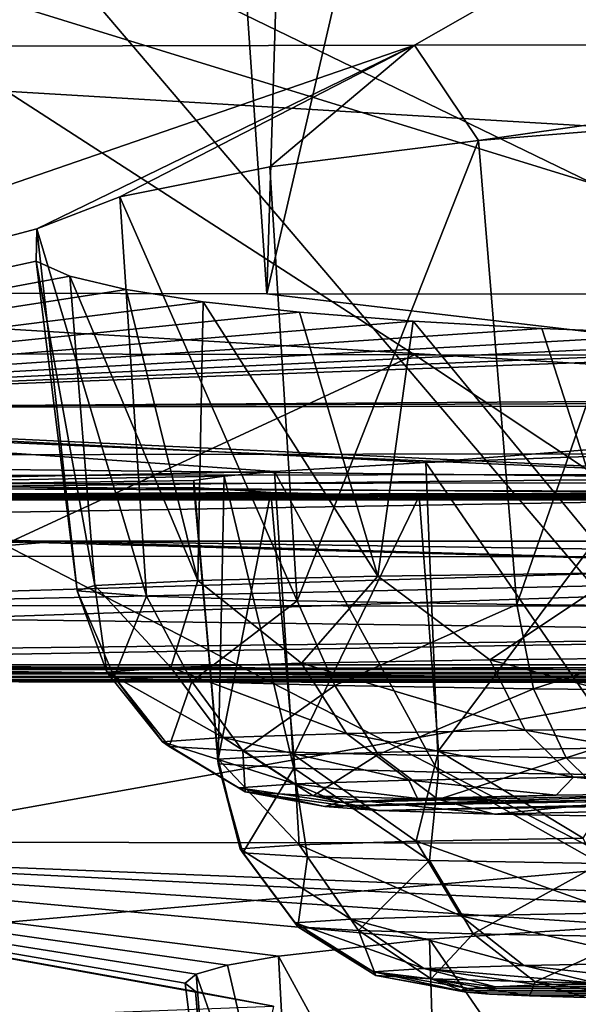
# Model space of a CAD drawing. Header units: millimetres. Extents: x -24 to 72, y 0 to 310.
# Tile 102 of 251: x -1.35 to -0.683, y 268.184 to 269.36. Entities that reach past the tile are written whole.
import ezdxf

# ---------------------------------------------------------------- set-up
doc = ezdxf.new("R2010")
doc.units = ezdxf.units.MM
doc.header["$LTSCALE"] = 65.185185
for name, color, linetype in [('106', 7, 'CONTINUOUS'), ('107', 7, 'CONTINUOUS'), ('109', 7, 'CONTINUOUS'), ('110', 7, 'CONTINUOUS'), ('111', 7, 'CONTINUOUS'), ('127', 7, 'CONTINUOUS'), ('129', 7, 'CONTINUOUS'), ('130', 7, 'CONTINUOUS'), ('151', 7, 'CONTINUOUS'), ('172', 7, 'CONTINUOUS'), ('173', 7, 'CONTINUOUS'), ('174', 7, 'CONTINUOUS'), ('175', 7, 'CONTINUOUS'), ('176', 7, 'CONTINUOUS'), ('245', 7, 'CONTINUOUS'), ('248', 7, 'CONTINUOUS'), ('249', 7, 'CONTINUOUS'), ('250', 7, 'CONTINUOUS'), ('251', 7, 'CONTINUOUS'), ('252', 7, 'CONTINUOUS'), ('253', 7, 'CONTINUOUS'), ('254', 7, 'CONTINUOUS'), ('258', 7, 'CONTINUOUS'), ('27', 7, 'CONTINUOUS'), ('31', 7, 'CONTINUOUS')]:
    doc.layers.add(name, color=color, linetype=linetype)

msp = doc.modelspace()

# ---------------------------------------------------------------- linework, layer by layer
at = {"layer": '106', "color": 7, "linetype": 'CONTINUOUS'}
for points in [[(-3.8877, 268.7426, 202.4097), (-3.0825, 268.5894, 193.6309), (-1.3029, 268.737, 202.086), (-3.8877, 268.7426, 202.4097)], [(-1.3029, 268.737, 202.086), (-3.0825, 268.5894, 193.6309), (1.3029, 268.737, 202.086), (-1.3029, 268.737, 202.086)], [(1.3029, 268.737, 202.086), (-3.0825, 268.5894, 193.6309), (3.4854, 268.6661, 198.0234), (1.3029, 268.737, 202.086)], [(3.4854, 268.6661, 198.0234), (-3.0825, 268.5894, 193.6309), (3.0825, 268.5894, 193.6309), (3.4854, 268.6661, 198.0234)], [(-3.0825, 268.5894, 193.6309), (-3.0094, 268.5838, 193.3106), (3.0825, 268.5894, 193.6309), (-3.0825, 268.5894, 193.6309)], [(3.0825, 268.5894, 193.6309), (-3.0094, 268.5838, 193.3106), (3.0092, 268.5838, 193.3099), (3.0825, 268.5894, 193.6309)], [(-3.0094, 268.5838, 193.3106), (-2.855, 268.5787, 193.0209), (3.0092, 268.5838, 193.3099), (-3.0094, 268.5838, 193.3106)], [(3.0092, 268.5838, 193.3099), (-2.855, 268.5787, 193.0209), (2.8547, 268.5787, 193.0204), (3.0092, 268.5838, 193.3099)], [(-2.855, 268.5787, 193.0209), (-2.629, 268.5746, 192.7808), (2.8547, 268.5787, 193.0204), (-2.855, 268.5787, 193.0209)], [(2.8547, 268.5787, 193.0204), (-2.629, 268.5746, 192.7808), (2.6285, 268.5746, 192.7804), (2.8547, 268.5787, 193.0204)], [(-2.629, 268.5746, 192.7808), (-2.3473, 268.5715, 192.6078), (2.6285, 268.5746, 192.7804), (-2.629, 268.5746, 192.7808)], [(2.6285, 268.5746, 192.7804), (-2.3473, 268.5715, 192.6078), (2.3467, 268.5715, 192.6075), (2.6285, 268.5746, 192.7804)], [(-2.3473, 268.5715, 192.6078), (-2.1911, 268.5705, 192.5504), (2.3467, 268.5715, 192.6075), (-2.3473, 268.5715, 192.6078)], [(2.3467, 268.5715, 192.6075), (-2.1911, 268.5705, 192.5504), (2.1904, 268.5705, 192.5502), (2.3467, 268.5715, 192.6075)], [(-2.1911, 268.5705, 192.5504), (-2.0276, 268.5699, 192.5138), (2.1904, 268.5705, 192.5502), (-2.1911, 268.5705, 192.5504)], [(2.1904, 268.5705, 192.5502), (-2.0276, 268.5699, 192.5138), (2.0276, 268.5699, 192.5138), (2.1904, 268.5705, 192.5502)], [(2.0276, 268.5699, 192.5138), (-2.0276, 268.5699, 192.5138), (0, 268.5672, 192.3577), (2.0276, 268.5699, 192.5138)]]:
    msp.add_3dface(points, dxfattribs=at)
at = {"layer": '107', "color": 7, "linetype": 'CONTINUOUS'}
for points in [[(-3.8877, 268.7426, 202.4097), (-1.3029, 268.737, 202.086), (-3.8611, 268.7241, 202.5509), (-3.8877, 268.7426, 202.4097)], [(-3.8611, 268.7241, 202.5509), (-1.3029, 268.737, 202.086), (-1.939, 268.7194, 202.2797), (-3.8611, 268.7241, 202.5509)], [(-1.939, 268.7194, 202.2797), (-1.3029, 268.737, 202.086), (0, 268.7178, 202.189), (-1.939, 268.7194, 202.2797)], [(-1.3029, 268.737, 202.086), (1.3029, 268.737, 202.086), (0, 268.7178, 202.189), (-1.3029, 268.737, 202.086)], [(-1.939, 268.7194, 202.2797), (0, 268.7178, 202.189), (-1.9279, 268.6605, 202.4115), (-1.939, 268.7194, 202.2797)], [(-1.9279, 268.6605, 202.4115), (0, 268.7178, 202.189), (0, 268.6589, 202.3213), (-1.9279, 268.6605, 202.4115)]]:
    msp.add_3dface(points, dxfattribs=at)
at = {"layer": '109', "color": 7, "linetype": 'CONTINUOUS'}
for points in [[(-0.0002, 268.8422, 242.7905), (-3.0506, 270.3207, 244.7066), (-2.8202, 268.8387, 242.5889), (-0.0002, 268.8422, 242.7905)], [(-3.0506, 270.3207, 244.7066), (-0.0002, 268.8422, 242.7905), (0.0002, 269.5633, 243.8688), (-3.0506, 270.3207, 244.7066)], [(-1.9279, 268.6605, 202.4115), (0, 268.6589, 202.3213), (-2.8198, 268.1538, 203.3527), (-1.9279, 268.6605, 202.4115)], [(-2.8198, 268.1538, 203.3527), (0, 268.6589, 202.3213), (-0.0002, 268.4017, 202.7345), (-2.8198, 268.1538, 203.3527)], [(-0.0002, 268.1503, 203.1512), (-2.8198, 268.1538, 203.3527), (-0.0002, 268.4017, 202.7345), (-0.0002, 268.1503, 203.1512)]]:
    msp.add_3dface(points, dxfattribs=at)
at = {"layer": '110', "color": 7, "linetype": 'CONTINUOUS'}
for points in [[(-0.0002, 268.8422, 242.7905), (-2.8202, 268.8387, 242.5889), (0, 268.8075, 242.7153), (-0.0002, 268.8422, 242.7905)], [(-2.8202, 268.8387, 242.5889), (-2.7848, 268.804, 242.5179), (0, 268.8075, 242.7153), (-2.8202, 268.8387, 242.5889)], [(-2.7848, 268.804, 242.5179), (0, 268.7947, 242.6333), (0, 268.8075, 242.7153), (-2.7848, 268.804, 242.5179)], [(-2.7974, 268.7912, 242.4334), (0, 268.7947, 242.6333), (-2.7848, 268.804, 242.5179), (-2.7974, 268.7912, 242.4334)]]:
    msp.add_3dface(points, dxfattribs=at)
at = {"layer": '111', "color": 7, "linetype": 'CONTINUOUS'}
for points in [[(0, 268.7947, 242.6333), (-2.7974, 268.7912, 242.4334), (0.0002, 268.793, 242.5259), (0, 268.7947, 242.6333)], [(0.0002, 268.793, 242.5259), (-2.7974, 268.7912, 242.4334), (0, 268.7916, 242.4186), (0.0002, 268.793, 242.5259)], [(0, 268.7916, 242.4186), (-2.7974, 268.7912, 242.4334), (-2.768, 268.7881, 242.2207), (0, 268.7916, 242.4186)]]:
    msp.add_3dface(points, dxfattribs=at)
at = {"layer": '127', "color": 7, "linetype": 'CONTINUOUS'}
for points in [[(0, 268.7916, 242.4186), (-2.768, 268.7881, 242.2207), (0, 268.8177, 242.4182), (0, 268.7916, 242.4186)], [(0, 268.8177, 242.4182), (-2.768, 268.7881, 242.2207), (-2.768, 268.8142, 242.2202), (0, 268.8177, 242.4182)]]:
    msp.add_3dface(points, dxfattribs=at)
at = {"layer": '129', "color": 7, "linetype": 'CONTINUOUS'}
for points in [[(-2.1041, 269.035, 192.0121), (-1.3698, 273.5916, 191.5987), (-1.0551, 269.0329, 191.8907), (-2.1041, 269.035, 192.0121)], [(-1.3698, 273.5916, 191.5987), (-0.914, 273.591, 191.5614), (-1.0551, 269.0329, 191.8907), (-1.3698, 273.5916, 191.5987)], [(-0.914, 273.591, 191.5614), (0, 273.5904, 191.5315), (-1.0551, 269.0329, 191.8907), (-0.914, 273.591, 191.5614)], [(-1.0551, 269.0329, 191.8907), (0, 273.5904, 191.5315), (0, 269.0322, 191.8502), (-1.0551, 269.0329, 191.8907)]]:
    msp.add_3dface(points, dxfattribs=at)
at = {"layer": '130', "color": 7, "linetype": 'CONTINUOUS'}
for points in [[(-2.0997, 268.8943, 192.0424), (-2.1041, 269.035, 192.0121), (0, 268.9084, 191.8748), (-2.0997, 268.8943, 192.0424)], [(-2.1041, 269.035, 192.0121), (-1.0551, 269.0329, 191.8907), (0, 268.9084, 191.8748), (-2.1041, 269.035, 192.0121)], [(-1.0551, 269.0329, 191.8907), (0, 269.0322, 191.8502), (0, 268.9084, 191.8748), (-1.0551, 269.0329, 191.8907)], [(-2.0997, 268.8943, 192.0424), (0, 268.9084, 191.8748), (0, 268.7948, 191.9296), (-2.0997, 268.8943, 192.0424)], [(-2.0994, 268.8875, 192.045), (-2.0997, 268.8943, 192.0424), (0, 268.7948, 191.9296), (-2.0994, 268.8875, 192.045)], [(-2.0885, 268.7596, 192.1176), (-2.0994, 268.8875, 192.045), (0, 268.7948, 191.9296), (-2.0885, 268.7596, 192.1176)], [(-2.0885, 268.7596, 192.1176), (0, 268.7948, 191.9296), (0, 268.6985, 192.0112), (-2.0885, 268.7596, 192.1176)], [(-2.0881, 268.7566, 192.12), (-2.0885, 268.7596, 192.1176), (0, 268.6985, 192.0112), (-2.0881, 268.7566, 192.12)], [(-2.0709, 268.6524, 192.2332), (-2.0881, 268.7566, 192.12), (0, 268.6985, 192.0112), (-2.0709, 268.6524, 192.2332)], [(-2.0709, 268.6524, 192.2332), (0, 268.6985, 192.0112), (0, 268.6256, 192.1142), (-2.0709, 268.6524, 192.2332)], [(-2.0505, 268.5902, 192.3656), (-2.0709, 268.6524, 192.2332), (0, 268.6256, 192.1142), (-2.0505, 268.5902, 192.3656)], [(-2.0505, 268.5902, 192.3656), (0, 268.6256, 192.1142), (0, 268.5809, 192.2323), (-2.0505, 268.5902, 192.3656)], [(-2.0495, 268.5883, 192.3722), (-2.0505, 268.5902, 192.3656), (0, 268.5809, 192.2323), (-2.0495, 268.5883, 192.3722)], [(-2.0276, 268.5699, 192.5138), (-2.0495, 268.5883, 192.3722), (0, 268.5672, 192.3577), (-2.0276, 268.5699, 192.5138)], [(0, 268.5672, 192.3577), (-2.0495, 268.5883, 192.3722), (0, 268.5809, 192.2323), (0, 268.5672, 192.3577)]]:
    msp.add_3dface(points, dxfattribs=at)
at = {"layer": '151', "color": 7, "linetype": 'CONTINUOUS'}
for points in [[(-1.7507, 269.3279, 233.4491), (-0.8784, 269.3298, 233.5578), (-2.1356, 268.8966, 237.8187), (-1.7507, 269.3279, 233.4491)], [(-2.1356, 268.8966, 237.8187), (-0.8784, 269.3298, 233.5578), (-1.3299, 269.1103, 235.3456), (-2.1356, 268.8966, 237.8187)], [(-1.3299, 269.1103, 235.3456), (-0.8784, 269.3298, 233.5578), (-1.2305, 269.1488, 234.9973), (-1.3299, 269.1103, 235.3456)], [(-1.2305, 269.1488, 234.9973), (-0.8784, 269.3298, 233.5578), (-1.0512, 269.1847, 234.6986), (-1.2305, 269.1488, 234.9973)], [(-1.0512, 269.1847, 234.6986), (-0.8784, 269.3298, 233.5578), (-0.802, 269.216, 234.4562), (-1.0512, 269.1847, 234.6986)], [(-0.8784, 269.3298, 233.5578), (0, 269.3304, 233.5941), (-0.802, 269.216, 234.4562), (-0.8784, 269.3298, 233.5578)], [(-0.802, 269.216, 234.4562), (0, 269.3304, 233.5941), (-0.5558, 269.2358, 234.3102), (-0.802, 269.216, 234.4562)], [(-1.3307, 269.0717, 235.7283), (-2.1356, 268.8966, 237.8187), (-1.3299, 269.1103, 235.3456), (-1.3307, 269.0717, 235.7283)], [(-1.2902, 269.054, 235.9178), (-2.1356, 268.8966, 237.8187), (-1.3307, 269.0717, 235.7283), (-1.2902, 269.054, 235.9178)], [(-1.2231, 269.0378, 236.0992), (-2.1356, 268.8966, 237.8187), (-1.2902, 269.054, 235.9178), (-1.2231, 269.0378, 236.0992)], [(-1.131, 269.0233, 236.269), (-2.1356, 268.8966, 237.8187), (-1.2231, 269.0378, 236.0992), (-1.131, 269.0233, 236.269)], [(-1.0158, 269.0107, 236.4236), (-2.1356, 268.8966, 237.8187), (-1.131, 269.0233, 236.269), (-1.0158, 269.0107, 236.4236)], [(-0.88, 269, 236.5599), (-2.1356, 268.8966, 237.8187), (-1.0158, 269.0107, 236.4236), (-0.88, 269, 236.5599)], [(-0.7263, 268.9913, 236.6753), (-2.1356, 268.8966, 237.8187), (-0.88, 269, 236.5599), (-0.7263, 268.9913, 236.6753)], [(-0.5579, 268.9845, 236.7675), (-2.1356, 268.8966, 237.8187), (-0.7263, 268.9913, 236.6753), (-0.5579, 268.9845, 236.7675)], [(-0.3783, 268.9797, 236.8347), (-2.1356, 268.8966, 237.8187), (-0.5579, 268.9845, 236.7675), (-0.3783, 268.9797, 236.8347)], [(-0.1911, 268.9767, 236.8755), (-2.1356, 268.8966, 237.8187), (-0.3783, 268.9797, 236.8347), (-0.1911, 268.9767, 236.8755)], [(0, 268.9758, 236.8893), (-2.1356, 268.8966, 237.8187), (-0.1911, 268.9767, 236.8755), (0, 268.9758, 236.8893)], [(-0.0002, 268.9038, 237.8984), (-2.1356, 268.8966, 237.8187), (0, 268.9758, 236.8893), (-0.0002, 268.9038, 237.8984)], [(-0.8784, 268.9598, 212.3612), (-1.7507, 268.9617, 212.4699), (-2.1356, 268.3782, 208.118), (-0.8784, 268.9598, 212.3612)], [(0, 268.3755, 207.9653), (-0.8784, 268.9598, 212.3612), (-2.1356, 268.3782, 208.118), (0, 268.3755, 207.9653)], [(0, 268.9592, 212.3249), (-0.8784, 268.9598, 212.3612), (0, 268.3755, 207.9653), (0, 268.9592, 212.3249)], [(-0.0002, 268.8993, 237.9715), (-2.1356, 268.8966, 237.8187), (-0.0002, 268.9038, 237.8984), (-0.0002, 268.8993, 237.9715)], [(-2.1356, 268.8966, 237.8187), (-0.0002, 268.8993, 237.9715), (-0.8648, 268.831, 239.2991), (-2.1356, 268.8966, 237.8187)], [(-0.8648, 268.831, 239.2991), (-0.0002, 268.8993, 237.9715), (-0.618, 268.8402, 239.0882), (-0.8648, 268.831, 239.2991)], [(-2.7611, 268.7866, 242.1712), (-2.1356, 268.8966, 237.8187), (-1.0459, 268.8203, 239.5764), (-2.7611, 268.7866, 242.1712)], [(-1.0459, 268.8203, 239.5764), (-2.1356, 268.8966, 237.8187), (-0.8648, 268.831, 239.2991), (-1.0459, 268.8203, 239.5764)], [(-1.1061, 268.8149, 239.7357), (-2.7611, 268.7866, 242.1712), (-1.0459, 268.8203, 239.5764), (-1.1061, 268.8149, 239.7357)], [(-1.1424, 268.8097, 239.9038), (-2.7611, 268.7866, 242.1712), (-1.1061, 268.8149, 239.7357), (-1.1424, 268.8097, 239.9038)], [(-1.1422, 268.8014, 240.225), (-2.7611, 268.7866, 242.1712), (-1.1424, 268.8097, 239.9038), (-1.1422, 268.8014, 240.225)], [(-1.0503, 268.7951, 240.5411), (-2.7611, 268.7866, 242.1712), (-1.1422, 268.8014, 240.225), (-1.0503, 268.7951, 240.5411)], [(-0.8729, 268.7911, 240.8186), (-2.7611, 268.7866, 242.1712), (-1.0503, 268.7951, 240.5411), (-0.8729, 268.7911, 240.8186)], [(-0.6245, 268.7888, 241.0345), (-2.7611, 268.7866, 242.1712), (-0.8729, 268.7911, 240.8186), (-0.6245, 268.7888, 241.0345)], [(-0.0002, 268.79, 242.3686), (-2.7611, 268.7866, 242.1712), (0.0002, 268.786, 241.7934), (-0.0002, 268.79, 242.3686)], [(-0.3255, 268.7877, 241.1714), (-2.7611, 268.7866, 242.1712), (-0.6245, 268.7888, 241.0345), (-0.3255, 268.7877, 241.1714)], [(0, 268.7875, 241.2182), (-2.7611, 268.7866, 242.1712), (-0.3255, 268.7877, 241.1714), (0, 268.7875, 241.2182)], [(0.0002, 268.786, 241.7934), (-2.7611, 268.7866, 242.1712), (0, 268.7875, 241.2182), (0.0002, 268.786, 241.7934)], [(-1.0469, 268.1815, 205.3957), (-2.1356, 268.3782, 208.118), (-2.7611, 268.1163, 203.772), (-1.0469, 268.1815, 205.3957)], [(0, 268.3755, 207.9653), (-2.1356, 268.3782, 208.118), (0, 268.2925, 207.0305), (0, 268.3755, 207.9653)], [(0, 268.2925, 207.0305), (-2.1356, 268.3782, 208.118), (-0.3212, 268.2886, 206.9847), (0, 268.2925, 207.0305)], [(-0.3212, 268.2886, 206.9847), (-2.1356, 268.3782, 208.118), (-0.615, 268.2777, 206.8525), (-0.3212, 268.2886, 206.9847)], [(-0.615, 268.2777, 206.8525), (-2.1356, 268.3782, 208.118), (-0.8604, 268.2612, 206.6445), (-0.615, 268.2777, 206.8525)], [(-0.8604, 268.2612, 206.6445), (-2.1356, 268.3782, 208.118), (-1.0411, 268.2411, 206.372), (-0.8604, 268.2612, 206.6445)], [(-1.0411, 268.2411, 206.372), (-2.1356, 268.3782, 208.118), (-1.1019, 268.2303, 206.2152), (-1.0411, 268.2411, 206.372)], [(-1.1019, 268.2303, 206.2152), (-2.1356, 268.3782, 208.118), (-1.1396, 268.2194, 206.0492), (-1.1019, 268.2303, 206.2152)], [(-1.1396, 268.2194, 206.0492), (-2.1356, 268.3782, 208.118), (-1.1524, 268.2088, 205.8793), (-1.1396, 268.2194, 206.0492)], [(-1.1524, 268.2088, 205.8793), (-2.1356, 268.3782, 208.118), (-1.1401, 268.1987, 205.7094), (-1.1524, 268.2088, 205.8793)], [(-1.1401, 268.1987, 205.7094), (-2.1356, 268.3782, 208.118), (-1.0469, 268.1815, 205.3957), (-1.1401, 268.1987, 205.7094)]]:
    msp.add_3dface(points, dxfattribs=at)
at = {"layer": '172', "color": 7, "linetype": 'CONTINUOUS'}
for points in [[(-0.8256, 268.2002, 240.0899), (-0.8172, 268.1979, 239.9612), (0.7879, 268.2042, 240.3218), (-0.8256, 268.2002, 240.0899)], [(-0.8136, 268.2024, 240.2189), (-0.8256, 268.2002, 240.0899), (0.7879, 268.2042, 240.3218), (-0.8136, 268.2024, 240.2189)], [(0.7879, 268.2042, 240.3218), (-0.8172, 268.1979, 239.9612), (0.8162, 268.202, 240.196), (0.7879, 268.2042, 240.3218)], [(-0.7817, 268.2046, 240.3443), (-0.8136, 268.2024, 240.2189), (0.7401, 268.2063, 240.4423), (-0.7817, 268.2046, 240.3443)], [(0.7401, 268.2063, 240.4423), (-0.8136, 268.2024, 240.2189), (0.7879, 268.2042, 240.3218), (0.7401, 268.2063, 240.4423)], [(-0.7304, 268.2067, 240.4633), (-0.7817, 268.2046, 240.3443), (0.6741, 268.2083, 240.5536), (-0.7304, 268.2067, 240.4633)], [(0.6741, 268.2083, 240.5536), (-0.7817, 268.2046, 240.3443), (0.7401, 268.2063, 240.4423), (0.6741, 268.2083, 240.5536)], [(-0.6612, 268.2086, 240.5728), (-0.7304, 268.2067, 240.4633), (0.5914, 268.21, 240.6533), (-0.6612, 268.2086, 240.5728)], [(0.5914, 268.21, 240.6533), (-0.7304, 268.2067, 240.4633), (0.6741, 268.2083, 240.5536), (0.5914, 268.21, 240.6533)], [(0.8162, 268.202, 240.196), (-0.8172, 268.1979, 239.9612), (-0.789, 268.1957, 239.8354), (0.8162, 268.202, 240.196)], [(0.8245, 268.1998, 240.0673), (0.8162, 268.202, 240.196), (-0.789, 268.1957, 239.8354), (0.8245, 268.1998, 240.0673)], [(0.8125, 268.1975, 239.9383), (0.8245, 268.1998, 240.0673), (-0.789, 268.1957, 239.8354), (0.8125, 268.1975, 239.9383)], [(-0.7412, 268.1936, 239.715), (0.8125, 268.1975, 239.9383), (-0.789, 268.1957, 239.8354), (-0.7412, 268.1936, 239.715)], [(0.7806, 268.1953, 239.8129), (0.8125, 268.1975, 239.9383), (-0.7412, 268.1936, 239.715), (0.7806, 268.1953, 239.8129)], [(-0.6751, 268.1917, 239.6036), (0.7806, 268.1953, 239.8129), (-0.7412, 268.1936, 239.715), (-0.6751, 268.1917, 239.6036)]]:
    msp.add_3dface(points, dxfattribs=at)
at = {"layer": '173', "color": 7, "linetype": 'CONTINUOUS'}
for points in [[(-1.1131, 268.471, 239.9139), (-1.0229, 268.4656, 239.607), (-1.0836, 268.3645, 239.92), (-1.1131, 268.471, 239.9139)], [(-1.0836, 268.3645, 239.92), (-1.0229, 268.4656, 239.607), (-1.0064, 268.3597, 239.645), (-1.0836, 268.3645, 239.92)], [(-1.0229, 268.4656, 239.607), (-0.85, 268.4609, 239.3379), (-0.8606, 268.3554, 239.3994), (-1.0229, 268.4656, 239.607)], [(-1.0064, 268.3597, 239.645), (-1.0229, 268.4656, 239.607), (-0.8606, 268.3554, 239.3994), (-1.0064, 268.3597, 239.645)], [(-0.8606, 268.3554, 239.3994), (-0.85, 268.4609, 239.3379), (-0.6562, 268.352, 239.1999), (-0.8606, 268.3554, 239.3994)], [(-0.85, 268.4609, 239.3379), (-0.6082, 268.4573, 239.1284), (-0.6562, 268.352, 239.1999), (-0.85, 268.4609, 239.3379)], [(-1.0836, 268.3645, 239.92), (-1.0064, 268.3597, 239.645), (-1.0178, 268.2761, 239.931), (-1.0836, 268.3645, 239.92)], [(-1.0178, 268.2761, 239.931), (-1.0064, 268.3597, 239.645), (-0.9453, 268.2716, 239.6727), (-1.0178, 268.2761, 239.931)], [(-1.0064, 268.3597, 239.645), (-0.8606, 268.3554, 239.3994), (-0.9453, 268.2716, 239.6727), (-1.0064, 268.3597, 239.645)], [(-0.9453, 268.2716, 239.6727), (-0.8606, 268.3554, 239.3994), (-0.8084, 268.2676, 239.442), (-0.9453, 268.2716, 239.6727)], [(-0.8606, 268.3554, 239.3994), (-0.6562, 268.352, 239.1999), (-0.8084, 268.2676, 239.442), (-0.8606, 268.3554, 239.3994)], [(-0.8084, 268.2676, 239.442), (-0.6562, 268.352, 239.1999), (-0.6164, 268.2643, 239.2546), (-0.8084, 268.2676, 239.442)], [(-0.9247, 268.218, 239.9454), (-1.0178, 268.2761, 239.931), (-0.9453, 268.2716, 239.6727), (-0.9247, 268.218, 239.9454)], [(-0.8588, 268.2139, 239.7108), (-0.9247, 268.218, 239.9454), (-0.9453, 268.2716, 239.6727), (-0.8588, 268.2139, 239.7108)], [(-0.8588, 268.2139, 239.7108), (-0.9453, 268.2716, 239.6727), (-0.8084, 268.2676, 239.442), (-0.8588, 268.2139, 239.7108)], [(-0.7344, 268.2102, 239.5012), (-0.8588, 268.2139, 239.7108), (-0.8084, 268.2676, 239.442), (-0.7344, 268.2102, 239.5012)], [(-0.7344, 268.2102, 239.5012), (-0.8084, 268.2676, 239.442), (-0.6164, 268.2643, 239.2546), (-0.7344, 268.2102, 239.5012)], [(-0.56, 268.2072, 239.331), (-0.7344, 268.2102, 239.5012), (-0.6164, 268.2643, 239.2546), (-0.56, 268.2072, 239.331)], [(-0.8588, 268.2139, 239.7108), (-0.8172, 268.1979, 239.9612), (-0.9247, 268.218, 239.9454), (-0.8588, 268.2139, 239.7108)], [(-0.789, 268.1957, 239.8354), (-0.8172, 268.1979, 239.9612), (-0.8588, 268.2139, 239.7108), (-0.789, 268.1957, 239.8354)], [(-0.7412, 268.1936, 239.715), (-0.789, 268.1957, 239.8354), (-0.8588, 268.2139, 239.7108), (-0.7412, 268.1936, 239.715)], [(-0.7344, 268.2102, 239.5012), (-0.7412, 268.1936, 239.715), (-0.8588, 268.2139, 239.7108), (-0.7344, 268.2102, 239.5012)], [(-0.6751, 268.1917, 239.6036), (-0.7412, 268.1936, 239.715), (-0.7344, 268.2102, 239.5012), (-0.6751, 268.1917, 239.6036)], [(-0.5925, 268.1899, 239.5039), (-0.6751, 268.1917, 239.6036), (-0.7344, 268.2102, 239.5012), (-0.5925, 268.1899, 239.5039)], [(-0.56, 268.2072, 239.331), (-0.5925, 268.1899, 239.5039), (-0.7344, 268.2102, 239.5012), (-0.56, 268.2072, 239.331)]]:
    msp.add_3dface(points, dxfattribs=at)
at = {"layer": '174', "color": 7, "linetype": 'CONTINUOUS'}
for points in [[(-0.85, 268.4866, 240.8097), (-1.0229, 268.4819, 240.5407), (-0.8765, 268.3787, 240.7313), (-0.85, 268.4866, 240.8097)], [(-0.6769, 268.3823, 240.9356), (-0.85, 268.4866, 240.8097), (-0.8765, 268.3787, 240.7313), (-0.6769, 268.3823, 240.9356)], [(-0.6082, 268.4903, 241.0192), (-0.85, 268.4866, 240.8097), (-0.6769, 268.3823, 240.9356), (-0.6082, 268.4903, 241.0192)], [(-1.0229, 268.4819, 240.5407), (-1.1131, 268.4766, 240.2338), (-1.0163, 268.3743, 240.4823), (-1.0229, 268.4819, 240.5407)], [(-1.1131, 268.4766, 240.2338), (-1.1131, 268.471, 239.9139), (-1.087, 268.3695, 240.2056), (-1.1131, 268.4766, 240.2338)], [(-1.0163, 268.3743, 240.4823), (-1.1131, 268.4766, 240.2338), (-1.087, 268.3695, 240.2056), (-1.0163, 268.3743, 240.4823)], [(-0.8765, 268.3787, 240.7313), (-1.0229, 268.4819, 240.5407), (-1.0163, 268.3743, 240.4823), (-0.8765, 268.3787, 240.7313)], [(-1.1131, 268.471, 239.9139), (-1.0836, 268.3645, 239.92), (-1.087, 268.3695, 240.2056), (-1.1131, 268.471, 239.9139)], [(-0.6769, 268.3823, 240.9356), (-0.8765, 268.3787, 240.7313), (-0.6358, 268.2928, 240.8849), (-0.6769, 268.3823, 240.9356)], [(-1.0163, 268.3743, 240.4823), (-1.087, 268.3695, 240.2056), (-0.9546, 268.2854, 240.4591), (-1.0163, 268.3743, 240.4823)], [(-1.087, 268.3695, 240.2056), (-1.0836, 268.3645, 239.92), (-1.021, 268.2808, 240.1992), (-1.087, 268.3695, 240.2056)], [(-0.9546, 268.2854, 240.4591), (-1.087, 268.3695, 240.2056), (-1.021, 268.2808, 240.1992), (-0.9546, 268.2854, 240.4591)], [(-0.8765, 268.3787, 240.7313), (-1.0163, 268.3743, 240.4823), (-0.8233, 268.2894, 240.693), (-0.8765, 268.3787, 240.7313)], [(-0.8233, 268.2894, 240.693), (-1.0163, 268.3743, 240.4823), (-0.9546, 268.2854, 240.4591), (-0.8233, 268.2894, 240.693)], [(-0.6358, 268.2928, 240.8849), (-0.8765, 268.3787, 240.7313), (-0.8233, 268.2894, 240.693), (-0.6358, 268.2928, 240.8849)], [(-1.0836, 268.3645, 239.92), (-1.0178, 268.2761, 239.931), (-1.021, 268.2808, 240.1992), (-1.0836, 268.3645, 239.92)], [(-0.7479, 268.23, 240.6377), (-0.8233, 268.2894, 240.693), (-0.9546, 268.2854, 240.4591), (-0.7479, 268.23, 240.6377)], [(-0.5777, 268.2331, 240.812), (-0.6358, 268.2928, 240.8849), (-0.8233, 268.2894, 240.693), (-0.5777, 268.2331, 240.812)], [(-0.7479, 268.23, 240.6377), (-0.5777, 268.2331, 240.812), (-0.8233, 268.2894, 240.693), (-0.7479, 268.23, 240.6377)], [(-0.8673, 268.2263, 240.4252), (-0.9546, 268.2854, 240.4591), (-1.021, 268.2808, 240.1992), (-0.8673, 268.2263, 240.4252)], [(-1.0178, 268.2761, 239.931), (-0.9276, 268.2222, 240.1891), (-1.021, 268.2808, 240.1992), (-1.0178, 268.2761, 239.931)], [(-0.9276, 268.2222, 240.1891), (-0.8673, 268.2263, 240.4252), (-1.021, 268.2808, 240.1992), (-0.9276, 268.2222, 240.1891)], [(-1.0178, 268.2761, 239.931), (-0.9247, 268.218, 239.9454), (-0.9276, 268.2222, 240.1891), (-1.0178, 268.2761, 239.931)], [(-0.8673, 268.2263, 240.4252), (-0.7479, 268.23, 240.6377), (-0.9546, 268.2854, 240.4591), (-0.8673, 268.2263, 240.4252)], [(-0.8673, 268.2263, 240.4252), (-0.6612, 268.2086, 240.5728), (-0.7479, 268.23, 240.6377), (-0.8673, 268.2263, 240.4252)], [(-0.7479, 268.23, 240.6377), (-0.5758, 268.2103, 240.6701), (-0.5777, 268.2331, 240.812), (-0.7479, 268.23, 240.6377)], [(-0.6612, 268.2086, 240.5728), (-0.5758, 268.2103, 240.6701), (-0.7479, 268.23, 240.6377), (-0.6612, 268.2086, 240.5728)], [(-0.9276, 268.2222, 240.1891), (-0.7817, 268.2046, 240.3443), (-0.8673, 268.2263, 240.4252), (-0.9276, 268.2222, 240.1891)], [(-0.8256, 268.2002, 240.0899), (-0.8136, 268.2024, 240.2189), (-0.9276, 268.2222, 240.1891), (-0.8256, 268.2002, 240.0899)], [(-0.9247, 268.218, 239.9454), (-0.8256, 268.2002, 240.0899), (-0.9276, 268.2222, 240.1891), (-0.9247, 268.218, 239.9454)], [(-0.8136, 268.2024, 240.2189), (-0.7817, 268.2046, 240.3443), (-0.9276, 268.2222, 240.1891), (-0.8136, 268.2024, 240.2189)], [(-0.8172, 268.1979, 239.9612), (-0.8256, 268.2002, 240.0899), (-0.9247, 268.218, 239.9454), (-0.8172, 268.1979, 239.9612)], [(-0.7817, 268.2046, 240.3443), (-0.7304, 268.2067, 240.4633), (-0.8673, 268.2263, 240.4252), (-0.7817, 268.2046, 240.3443)], [(-0.7304, 268.2067, 240.4633), (-0.6612, 268.2086, 240.5728), (-0.8673, 268.2263, 240.4252), (-0.7304, 268.2067, 240.4633)]]:
    msp.add_3dface(points, dxfattribs=at)
at = {"layer": '175', "color": 7, "linetype": 'CONTINUOUS'}
for points in [[(-1.1422, 268.8014, 240.225), (-1.1424, 268.8097, 239.9038), (-1.1131, 268.4766, 240.2338), (-1.1422, 268.8014, 240.225)], [(-1.1424, 268.8097, 239.9038), (-1.1131, 268.471, 239.9139), (-1.1131, 268.4766, 240.2338), (-1.1424, 268.8097, 239.9038)], [(-1.0503, 268.7951, 240.5411), (-1.1422, 268.8014, 240.225), (-1.1131, 268.4766, 240.2338), (-1.0503, 268.7951, 240.5411)], [(-1.0503, 268.7951, 240.5411), (-1.1131, 268.4766, 240.2338), (-1.0229, 268.4819, 240.5407), (-1.0503, 268.7951, 240.5411)], [(-0.8729, 268.7911, 240.8186), (-1.0503, 268.7951, 240.5411), (-1.0229, 268.4819, 240.5407), (-0.8729, 268.7911, 240.8186)], [(-0.8729, 268.7911, 240.8186), (-1.0229, 268.4819, 240.5407), (-0.85, 268.4866, 240.8097), (-0.8729, 268.7911, 240.8186)], [(-0.6245, 268.7888, 241.0345), (-0.8729, 268.7911, 240.8186), (-0.85, 268.4866, 240.8097), (-0.6245, 268.7888, 241.0345)], [(-0.6245, 268.7888, 241.0345), (-0.85, 268.4866, 240.8097), (-0.6082, 268.4903, 241.0192), (-0.6245, 268.7888, 241.0345)]]:
    msp.add_3dface(points, dxfattribs=at)
at = {"layer": '176', "color": 7, "linetype": 'CONTINUOUS'}
for points in [[(-0.8648, 268.831, 239.2991), (-0.618, 268.8402, 239.0882), (-0.6082, 268.4573, 239.1284), (-0.8648, 268.831, 239.2991)], [(-1.0459, 268.8203, 239.5764), (-0.8648, 268.831, 239.2991), (-0.85, 268.4609, 239.3379), (-1.0459, 268.8203, 239.5764)], [(-0.8648, 268.831, 239.2991), (-0.6082, 268.4573, 239.1284), (-0.85, 268.4609, 239.3379), (-0.8648, 268.831, 239.2991)], [(-1.1061, 268.8149, 239.7357), (-1.0459, 268.8203, 239.5764), (-1.0229, 268.4656, 239.607), (-1.1061, 268.8149, 239.7357)], [(-1.0459, 268.8203, 239.5764), (-0.85, 268.4609, 239.3379), (-1.0229, 268.4656, 239.607), (-1.0459, 268.8203, 239.5764)], [(-1.1424, 268.8097, 239.9038), (-1.1061, 268.8149, 239.7357), (-1.1131, 268.471, 239.9139), (-1.1424, 268.8097, 239.9038)], [(-1.1061, 268.8149, 239.7357), (-1.0229, 268.4656, 239.607), (-1.1131, 268.471, 239.9139), (-1.1061, 268.8149, 239.7357)]]:
    msp.add_3dface(points, dxfattribs=at)
at = {"layer": '245', "color": 7, "linetype": 'CONTINUOUS'}
for points in [[(0, 268.8177, 242.4182), (-2.768, 268.8142, 242.2202), (-0.0002, 268.79, 242.3686), (0, 268.8177, 242.4182)], [(-2.768, 268.8142, 242.2202), (-2.7611, 268.7866, 242.1712), (-0.0002, 268.79, 242.3686), (-2.768, 268.8142, 242.2202)]]:
    msp.add_3dface(points, dxfattribs=at)
at = {"layer": '248', "color": 7, "linetype": 'CONTINUOUS'}
for points in [[(-0.8784, 269.3298, 233.5578), (-1.7507, 269.3279, 233.4491), (0, 269.831, 233.1491), (-0.8784, 269.3298, 233.5578)], [(0, 269.831, 233.1491), (-1.7507, 269.3279, 233.4491), (-1.6789, 269.8286, 233.01), (0, 269.831, 233.1491)], [(0, 269.3304, 233.5941), (-0.8784, 269.3298, 233.5578), (0, 269.831, 233.1491), (0, 269.3304, 233.5941)], [(-1.7507, 268.9617, 212.4699), (-0.8784, 268.9598, 212.3612), (-1.6789, 269.4774, 212.8913), (-1.7507, 268.9617, 212.4699)], [(-0.8784, 268.9598, 212.3612), (0, 268.9592, 212.3249), (-1.6789, 269.4774, 212.8913), (-0.8784, 268.9598, 212.3612)], [(0, 268.9592, 212.3249), (0, 269.475, 212.7522), (-1.6789, 269.4774, 212.8913), (0, 268.9592, 212.3249)]]:
    msp.add_3dface(points, dxfattribs=at)
at = {"layer": '249', "color": 7, "linetype": 'CONTINUOUS'}
for points in [[(-0.802, 269.216, 234.4562), (-0.5558, 269.2358, 234.3102), (-0.7561, 268.6614, 234.5291), (-0.802, 269.216, 234.4562)], [(-0.7561, 268.6614, 234.5291), (-0.5558, 269.2358, 234.3102), (-0.4323, 268.6584, 234.3582), (-0.7561, 268.6614, 234.5291)]]:
    msp.add_3dface(points, dxfattribs=at)
at = {"layer": '250', "color": 7, "linetype": 'CONTINUOUS'}
for points in [[(-0.7561, 268.6614, 234.5291), (-0.4323, 268.6584, 234.3582), (-0.7365, 268.5607, 234.5578), (-0.7561, 268.6614, 234.5291)], [(-0.7365, 268.5607, 234.5578), (-0.4323, 268.6584, 234.3582), (-0.449, 268.558, 234.4017), (-0.7365, 268.5607, 234.5578)], [(-0.7365, 268.5607, 234.5578), (-0.449, 268.558, 234.4017), (-0.6972, 268.4783, 234.6133), (-0.7365, 268.5607, 234.5578)], [(-0.6972, 268.4783, 234.6133), (-0.449, 268.558, 234.4017), (-0.4251, 268.4757, 234.4656), (-0.6972, 268.4783, 234.6133)], [(-0.6432, 268.4249, 234.6886), (-0.6972, 268.4783, 234.6133), (-0.4251, 268.4757, 234.4656), (-0.6432, 268.4249, 234.6886)]]:
    msp.add_3dface(points, dxfattribs=at)
at = {"layer": '251', "color": 7, "linetype": 'CONTINUOUS'}
for points in [[(-0.9856, 268.4199, 235.4892), (-0.9217, 268.4151, 235.2149), (0.0568, 268.4386, 236.5615), (-0.9856, 268.4199, 235.4892)], [(-0.2238, 268.4382, 236.5375), (-0.9856, 268.4199, 235.4892), (0.0568, 268.4386, 236.5615), (-0.2238, 268.4382, 236.5375)], [(-0.4863, 268.4364, 236.4354), (-0.9856, 268.4199, 235.4892), (-0.2238, 268.4382, 236.5375), (-0.4863, 268.4364, 236.4354)], [(-0.9695, 268.4248, 235.7703), (-0.9856, 268.4199, 235.4892), (-0.4863, 268.4364, 236.4354), (-0.9695, 268.4248, 235.7703)], [(-0.7094, 268.4334, 236.2634), (-0.9695, 268.4248, 235.7703), (-0.4863, 268.4364, 236.4354), (-0.7094, 268.4334, 236.2634)], [(-0.8749, 268.4294, 236.0356), (-0.9695, 268.4248, 235.7703), (-0.7094, 268.4334, 236.2634), (-0.8749, 268.4294, 236.0356)], [(0.0568, 268.4386, 236.5615), (-0.9217, 268.4151, 235.2149), (0.3328, 268.4376, 236.5054), (0.0568, 268.4386, 236.5615)], [(-0.9217, 268.4151, 235.2149), (-0.7831, 268.4108, 234.9697), (0.3328, 268.4376, 236.5054), (-0.9217, 268.4151, 235.2149)], [(-0.7831, 268.4108, 234.9697), (-0.5814, 268.4074, 234.7739), (0.3328, 268.4376, 236.5054), (-0.7831, 268.4108, 234.9697)]]:
    msp.add_3dface(points, dxfattribs=at)
at = {"layer": '252', "color": 7, "linetype": 'CONTINUOUS'}
for points in [[(-0.6325, 268.6991, 236.6894), (-0.9224, 268.6952, 236.4659), (-0.7885, 268.5954, 236.5449), (-0.6325, 268.6991, 236.6894)], [(-0.5096, 268.5984, 236.7158), (-0.6325, 268.6991, 236.6894), (-0.7885, 268.5954, 236.5449), (-0.5096, 268.5984, 236.7158)], [(-1.1376, 268.6901, 236.1697), (-1.2607, 268.684, 235.825), (-1.1697, 268.5862, 236.0203), (-1.1376, 268.6901, 236.1697)], [(-1.0137, 268.5913, 236.3077), (-1.1376, 268.6901, 236.1697), (-1.1697, 268.5862, 236.0203), (-1.0137, 268.5913, 236.3077)], [(-0.9224, 268.6952, 236.4659), (-1.1376, 268.6901, 236.1697), (-1.0137, 268.5913, 236.3077), (-0.9224, 268.6952, 236.4659)], [(-0.7885, 268.5954, 236.5449), (-0.9224, 268.6952, 236.4659), (-1.0137, 268.5913, 236.3077), (-0.7885, 268.5954, 236.5449)], [(-1.2607, 268.684, 235.825), (-1.2816, 268.6777, 235.4595), (-1.2461, 268.5807, 235.7023), (-1.2607, 268.684, 235.825)], [(-1.2816, 268.6777, 235.4595), (-1.1987, 268.6714, 235.1029), (-1.2375, 268.575, 235.3753), (-1.2816, 268.6777, 235.4595)], [(-1.2461, 268.5807, 235.7023), (-1.2816, 268.6777, 235.4595), (-1.2375, 268.575, 235.3753), (-1.2461, 268.5807, 235.7023)], [(-1.1697, 268.5862, 236.0203), (-1.2607, 268.684, 235.825), (-1.2461, 268.5807, 235.7023), (-1.1697, 268.5862, 236.0203)], [(-1.2375, 268.575, 235.3753), (-1.1987, 268.6714, 235.1029), (-1.1446, 268.5695, 235.0618), (-1.2375, 268.575, 235.3753)], [(-1.1987, 268.6714, 235.1029), (-1.0186, 268.6659, 234.7842), (-1.1446, 268.5695, 235.0618), (-1.1987, 268.6714, 235.1029)], [(-1.1446, 268.5695, 235.0618), (-1.0186, 268.6659, 234.7842), (-0.9737, 268.5646, 234.7829), (-1.1446, 268.5695, 235.0618)], [(-1.0186, 268.6659, 234.7842), (-0.7561, 268.6614, 234.5291), (-0.9737, 268.5646, 234.7829), (-1.0186, 268.6659, 234.7842)], [(-0.7561, 268.6614, 234.5291), (-0.7365, 268.5607, 234.5578), (-0.9737, 268.5646, 234.7829), (-0.7561, 268.6614, 234.5291)], [(-0.7885, 268.5954, 236.5449), (-1.0137, 268.5913, 236.3077), (-0.7464, 268.5111, 236.4944), (-0.7885, 268.5954, 236.5449)], [(-0.5096, 268.5984, 236.7158), (-0.7885, 268.5954, 236.5449), (-0.4824, 268.5139, 236.6562), (-0.5096, 268.5984, 236.7158)], [(-0.4824, 268.5139, 236.6562), (-0.7885, 268.5954, 236.5449), (-0.7464, 268.5111, 236.4944), (-0.4824, 268.5139, 236.6562)], [(-1.1697, 268.5862, 236.0203), (-1.2461, 268.5807, 235.7023), (-1.1073, 268.5024, 235.9978), (-1.1697, 268.5862, 236.0203)], [(-1.2461, 268.5807, 235.7023), (-1.2375, 268.575, 235.3753), (-1.1796, 268.4972, 235.6967), (-1.2461, 268.5807, 235.7023)], [(-1.1073, 268.5024, 235.9978), (-1.2461, 268.5807, 235.7023), (-1.1796, 268.4972, 235.6967), (-1.1073, 268.5024, 235.9978)], [(-1.0137, 268.5913, 236.3077), (-1.1697, 268.5862, 236.0203), (-0.9596, 268.5072, 236.2698), (-1.0137, 268.5913, 236.3077)], [(-0.9596, 268.5072, 236.2698), (-1.1697, 268.5862, 236.0203), (-1.1073, 268.5024, 235.9978), (-0.9596, 268.5072, 236.2698)], [(-0.7464, 268.5111, 236.4944), (-1.0137, 268.5913, 236.3077), (-0.9596, 268.5072, 236.2698), (-0.7464, 268.5111, 236.4944)], [(-1.2375, 268.575, 235.3753), (-1.1446, 268.5695, 235.0618), (-1.1715, 268.4918, 235.3872), (-1.2375, 268.575, 235.3753)], [(-1.1796, 268.4972, 235.6967), (-1.2375, 268.575, 235.3753), (-1.1715, 268.4918, 235.3872), (-1.1796, 268.4972, 235.6967)], [(-1.1715, 268.4918, 235.3872), (-1.1446, 268.5695, 235.0618), (-1.0836, 268.4866, 235.0904), (-1.1715, 268.4918, 235.3872)], [(-1.1446, 268.5695, 235.0618), (-0.9737, 268.5646, 234.7829), (-1.0836, 268.4866, 235.0904), (-1.1446, 268.5695, 235.0618)], [(-1.0836, 268.4866, 235.0904), (-0.9737, 268.5646, 234.7829), (-0.9218, 268.482, 234.8264), (-1.0836, 268.4866, 235.0904)], [(-0.9737, 268.5646, 234.7829), (-0.7365, 268.5607, 234.5578), (-0.9218, 268.482, 234.8264), (-0.9737, 268.5646, 234.7829)], [(-0.7365, 268.5607, 234.5578), (-0.6972, 268.4783, 234.6133), (-0.9218, 268.482, 234.8264), (-0.7365, 268.5607, 234.5578)], [(-0.6887, 268.4552, 236.424), (-0.7464, 268.5111, 236.4944), (-0.9596, 268.5072, 236.2698), (-0.6887, 268.4552, 236.424)], [(-0.4451, 268.4578, 236.5732), (-0.4824, 268.5139, 236.6562), (-0.7464, 268.5111, 236.4944), (-0.4451, 268.4578, 236.5732)], [(-0.6887, 268.4552, 236.424), (-0.4451, 268.4578, 236.5732), (-0.7464, 268.5111, 236.4944), (-0.6887, 268.4552, 236.424)], [(-1.0216, 268.4472, 235.9658), (-1.1073, 268.5024, 235.9978), (-1.1796, 268.4972, 235.6967), (-1.0216, 268.4472, 235.9658)], [(-0.8853, 268.4516, 236.2168), (-0.9596, 268.5072, 236.2698), (-1.1073, 268.5024, 235.9978), (-0.8853, 268.4516, 236.2168)], [(-1.0216, 268.4472, 235.9658), (-0.8853, 268.4516, 236.2168), (-1.1073, 268.5024, 235.9978), (-1.0216, 268.4472, 235.9658)], [(-0.8853, 268.4516, 236.2168), (-0.6887, 268.4552, 236.424), (-0.9596, 268.5072, 236.2698), (-0.8853, 268.4516, 236.2168)], [(-1.0883, 268.4424, 235.6881), (-1.0216, 268.4472, 235.9658), (-1.1796, 268.4972, 235.6967), (-1.0883, 268.4424, 235.6881)], [(-1.0883, 268.4424, 235.6881), (-1.1796, 268.4972, 235.6967), (-1.1715, 268.4918, 235.3872), (-1.0883, 268.4424, 235.6881)], [(-1.0808, 268.4374, 235.4026), (-1.0883, 268.4424, 235.6881), (-1.1715, 268.4918, 235.3872), (-1.0808, 268.4374, 235.4026)], [(-1.0808, 268.4374, 235.4026), (-1.1715, 268.4918, 235.3872), (-1.0836, 268.4866, 235.0904), (-1.0808, 268.4374, 235.4026)], [(-0.9997, 268.4326, 235.1287), (-1.0808, 268.4374, 235.4026), (-1.0836, 268.4866, 235.0904), (-0.9997, 268.4326, 235.1287)], [(-0.9997, 268.4326, 235.1287), (-1.0836, 268.4866, 235.0904), (-0.9218, 268.482, 234.8264), (-0.9997, 268.4326, 235.1287)], [(-0.8504, 268.4284, 234.8852), (-0.9997, 268.4326, 235.1287), (-0.9218, 268.482, 234.8264), (-0.8504, 268.4284, 234.8852)], [(-0.6972, 268.4783, 234.6133), (-0.8504, 268.4284, 234.8852), (-0.9218, 268.482, 234.8264), (-0.6972, 268.4783, 234.6133)], [(-0.6972, 268.4783, 234.6133), (-0.6432, 268.4249, 234.6886), (-0.8504, 268.4284, 234.8852), (-0.6972, 268.4783, 234.6133)], [(-1.0216, 268.4472, 235.9658), (-0.8749, 268.4294, 236.0356), (-0.8853, 268.4516, 236.2168), (-1.0216, 268.4472, 235.9658)], [(-0.8853, 268.4516, 236.2168), (-0.7094, 268.4334, 236.2634), (-0.6887, 268.4552, 236.424), (-0.8853, 268.4516, 236.2168)], [(-0.8749, 268.4294, 236.0356), (-0.7094, 268.4334, 236.2634), (-0.8853, 268.4516, 236.2168), (-0.8749, 268.4294, 236.0356)], [(-0.7094, 268.4334, 236.2634), (-0.4863, 268.4364, 236.4354), (-0.6887, 268.4552, 236.424), (-0.7094, 268.4334, 236.2634)], [(-0.6887, 268.4552, 236.424), (-0.4863, 268.4364, 236.4354), (-0.4451, 268.4578, 236.5732), (-0.6887, 268.4552, 236.424)], [(-1.0883, 268.4424, 235.6881), (-0.9695, 268.4248, 235.7703), (-1.0216, 268.4472, 235.9658), (-1.0883, 268.4424, 235.6881)], [(-0.9856, 268.4199, 235.4892), (-0.9695, 268.4248, 235.7703), (-1.0883, 268.4424, 235.6881), (-0.9856, 268.4199, 235.4892)], [(-1.0808, 268.4374, 235.4026), (-0.9856, 268.4199, 235.4892), (-1.0883, 268.4424, 235.6881), (-1.0808, 268.4374, 235.4026)], [(-0.9695, 268.4248, 235.7703), (-0.8749, 268.4294, 236.0356), (-1.0216, 268.4472, 235.9658), (-0.9695, 268.4248, 235.7703)], [(-0.9217, 268.4151, 235.2149), (-0.9856, 268.4199, 235.4892), (-1.0808, 268.4374, 235.4026), (-0.9217, 268.4151, 235.2149)], [(-0.9997, 268.4326, 235.1287), (-0.9217, 268.4151, 235.2149), (-1.0808, 268.4374, 235.4026), (-0.9997, 268.4326, 235.1287)], [(-0.7831, 268.4108, 234.9697), (-0.9217, 268.4151, 235.2149), (-0.9997, 268.4326, 235.1287), (-0.7831, 268.4108, 234.9697)], [(-0.8504, 268.4284, 234.8852), (-0.7831, 268.4108, 234.9697), (-0.9997, 268.4326, 235.1287), (-0.8504, 268.4284, 234.8852)], [(-0.6432, 268.4249, 234.6886), (-0.7831, 268.4108, 234.9697), (-0.8504, 268.4284, 234.8852), (-0.6432, 268.4249, 234.6886)], [(-0.6432, 268.4249, 234.6886), (-0.5814, 268.4074, 234.7739), (-0.7831, 268.4108, 234.9697), (-0.6432, 268.4249, 234.6886)]]:
    msp.add_3dface(points, dxfattribs=at)
at = {"layer": '253', "color": 7, "linetype": 'CONTINUOUS'}
for points in [[(-1.0512, 269.1847, 234.6986), (-0.802, 269.216, 234.4562), (-1.0186, 268.6659, 234.7842), (-1.0512, 269.1847, 234.6986)], [(-0.802, 269.216, 234.4562), (-0.7561, 268.6614, 234.5291), (-1.0186, 268.6659, 234.7842), (-0.802, 269.216, 234.4562)], [(-1.2305, 269.1488, 234.9973), (-1.0512, 269.1847, 234.6986), (-1.0186, 268.6659, 234.7842), (-1.2305, 269.1488, 234.9973)], [(-1.3299, 269.1103, 235.3456), (-1.2305, 269.1488, 234.9973), (-1.1987, 268.6714, 235.1029), (-1.3299, 269.1103, 235.3456)], [(-1.2305, 269.1488, 234.9973), (-1.0186, 268.6659, 234.7842), (-1.1987, 268.6714, 235.1029), (-1.2305, 269.1488, 234.9973)], [(-1.3307, 269.0717, 235.7283), (-1.3299, 269.1103, 235.3456), (-1.2816, 268.6777, 235.4595), (-1.3307, 269.0717, 235.7283)], [(-1.3299, 269.1103, 235.3456), (-1.1987, 268.6714, 235.1029), (-1.2816, 268.6777, 235.4595), (-1.3299, 269.1103, 235.3456)], [(-1.2902, 269.054, 235.9178), (-1.3307, 269.0717, 235.7283), (-1.2607, 268.684, 235.825), (-1.2902, 269.054, 235.9178)], [(-1.3307, 269.0717, 235.7283), (-1.2816, 268.6777, 235.4595), (-1.2607, 268.684, 235.825), (-1.3307, 269.0717, 235.7283)], [(-1.2231, 269.0378, 236.0992), (-1.2902, 269.054, 235.9178), (-1.1376, 268.6901, 236.1697), (-1.2231, 269.0378, 236.0992)], [(-1.2902, 269.054, 235.9178), (-1.2607, 268.684, 235.825), (-1.1376, 268.6901, 236.1697), (-1.2902, 269.054, 235.9178)], [(-1.131, 269.0233, 236.269), (-1.2231, 269.0378, 236.0992), (-1.1376, 268.6901, 236.1697), (-1.131, 269.0233, 236.269)], [(-1.131, 269.0233, 236.269), (-1.1376, 268.6901, 236.1697), (-0.9224, 268.6952, 236.4659), (-1.131, 269.0233, 236.269)], [(-1.0158, 269.0107, 236.4236), (-1.131, 269.0233, 236.269), (-0.9224, 268.6952, 236.4659), (-1.0158, 269.0107, 236.4236)], [(-0.88, 269, 236.5599), (-1.0158, 269.0107, 236.4236), (-0.9224, 268.6952, 236.4659), (-0.88, 269, 236.5599)], [(-0.88, 269, 236.5599), (-0.9224, 268.6952, 236.4659), (-0.6325, 268.6991, 236.6894), (-0.88, 269, 236.5599)], [(-0.7263, 268.9913, 236.6753), (-0.88, 269, 236.5599), (-0.6325, 268.6991, 236.6894), (-0.7263, 268.9913, 236.6753)], [(-0.5579, 268.9845, 236.7675), (-0.7263, 268.9913, 236.6753), (-0.6325, 268.6991, 236.6894), (-0.5579, 268.9845, 236.7675)]]:
    msp.add_3dface(points, dxfattribs=at)
at = {"layer": '254', "color": 7, "linetype": 'CONTINUOUS'}
msp.add_3dface([(-1.1401, 268.1987, 205.7094), (-1.0469, 268.1815, 205.3957), (-1.112, 267.8741, 205.7191), (-1.1401, 268.1987, 205.7094)], dxfattribs=at)
at = {"layer": '258', "color": 7, "linetype": 'CONTINUOUS'}
for points in [[(-0.615, 268.2777, 206.8525), (-0.8604, 268.2612, 206.6445), (-0.6071, 267.8934, 206.8244), (-0.615, 268.2777, 206.8525)], [(-0.8604, 268.2612, 206.6445), (-1.0411, 268.2411, 206.372), (-0.8489, 267.8897, 206.615), (-0.8604, 268.2612, 206.6445)], [(-0.8604, 268.2612, 206.6445), (-0.8489, 267.8897, 206.615), (-0.6071, 267.8934, 206.8244), (-0.8604, 268.2612, 206.6445)], [(-1.0411, 268.2411, 206.372), (-1.1019, 268.2303, 206.2152), (-1.0218, 267.885, 206.3459), (-1.0411, 268.2411, 206.372)], [(-1.0411, 268.2411, 206.372), (-1.0218, 267.885, 206.3459), (-0.8489, 267.8897, 206.615), (-1.0411, 268.2411, 206.372)], [(-1.1019, 268.2303, 206.2152), (-1.1396, 268.2194, 206.0492), (-1.0218, 267.885, 206.3459), (-1.1019, 268.2303, 206.2152)], [(-1.1396, 268.2194, 206.0492), (-1.1524, 268.2088, 205.8793), (-1.112, 267.8797, 206.039), (-1.1396, 268.2194, 206.0492)], [(-1.1396, 268.2194, 206.0492), (-1.112, 267.8797, 206.039), (-1.0218, 267.885, 206.3459), (-1.1396, 268.2194, 206.0492)], [(-1.1524, 268.2088, 205.8793), (-1.1401, 268.1987, 205.7094), (-1.112, 267.8797, 206.039), (-1.1524, 268.2088, 205.8793)], [(-1.1401, 268.1987, 205.7094), (-1.112, 267.8741, 205.7191), (-1.112, 267.8797, 206.039), (-1.1401, 268.1987, 205.7094)]]:
    msp.add_3dface(points, dxfattribs=at)
at = {"layer": '27', "color": 7, "linetype": 'CONTINUOUS'}
for points in [[(-4.7308, 273.456, -9.3378), (-0.0096, 267.9138, -11.9882), (-4.7815, 268.1129, -11.7683), (-4.7308, 273.456, -9.3378)], [(-0.0095, 273.2468, -9.5408), (-0.0096, 267.9138, -11.9882), (-4.7308, 273.456, -9.3378), (-0.0095, 273.2468, -9.5408)]]:
    msp.add_3dface(points, dxfattribs=at)
at = {"layer": '31', "color": 7, "linetype": 'CONTINUOUS'}
for points in [[(-2.5562, 269.3459, 28.1495), (0, 270.2608, 29.5063), (-2.5578, 271.1105, 30.6023), (-2.5562, 269.3459, 28.1495)], [(0, 269.1935, 28.1039), (0, 270.2608, 29.5063), (-2.5562, 269.3459, 28.1495), (0, 269.1935, 28.1039)], [(0, 268.0265, 26.7485), (0, 269.1935, 28.1039), (-2.5562, 269.3459, 28.1495), (0, 268.0265, 26.7485)], [(-2.5544, 267.331, 25.8769), (0, 268.0265, 26.7485), (-2.5562, 269.3459, 28.1495), (-2.5544, 267.331, 25.8769)]]:
    msp.add_3dface(points, dxfattribs=at)

doc.saveas('drawing.dxf')
